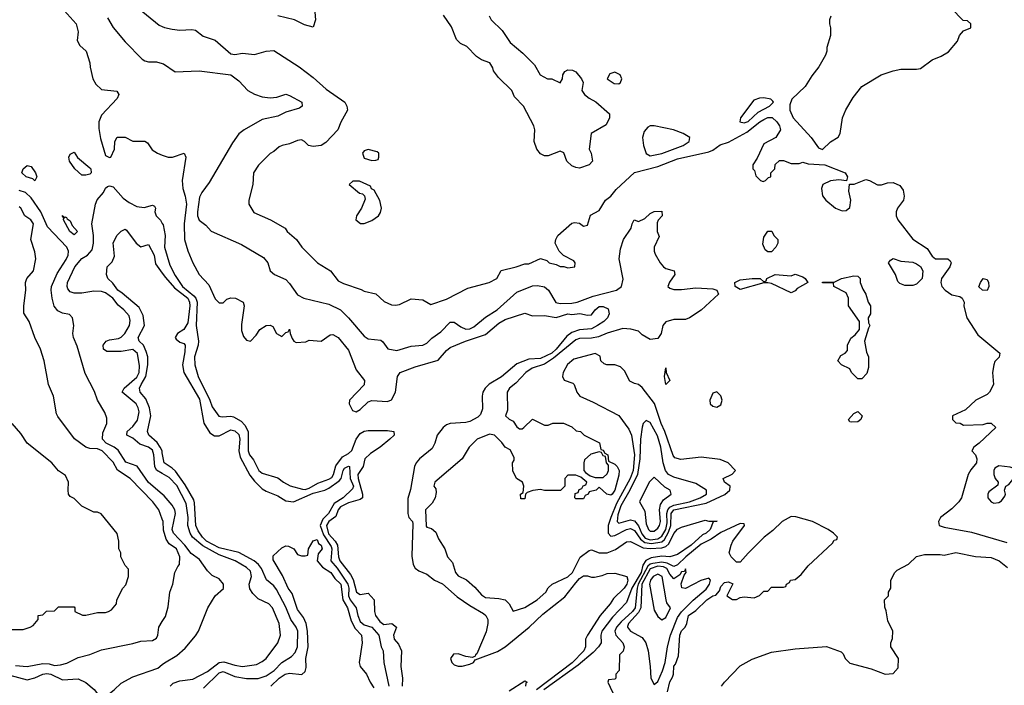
# Model space of a CAD drawing. Header units: inches. Extents: x 1793402 to 1900366, y 320852 to 470679.
# Tile 201 of 256: x 1859272 to 1864298, y 380634 to 384031. Entities that reach past the tile are written whole.
import ezdxf

# ---------------------------------------------------------------- set-up
doc = ezdxf.new("R2010")
doc.units = ezdxf.units.IN
doc.header["$MEASUREMENT"] = 0
doc.layers.add('B8358', color=7, linetype='Continuous')
doc.layers.add('B8368', color=7, linetype='Continuous')

msp = doc.modelspace()

# ---------------------------------------------------------------- linework, layer by layer
at = {"layer": 'B8358', "color": 4}
for points, elevation in [([(1859498.3, 384078.3), (1859560.5, 384010), (1859570.8, 383969.2), (1859564.7, 383924.7), (1859579.6, 383899.6), (1859611.3, 383870), (1859630.9, 383810.9), (1859631.6, 383788.4), (1859646, 383730), (1859661.4, 383701.4), (1859690, 383674.8), (1859767.1, 383667.1), (1859778.8, 383650), (1859770.3, 383629.7), (1859690, 383543.7), (1859675.3, 383510), (1859675.6, 383475.6), (1859684.7, 383424.7), (1859710, 383338), (1859730, 383327.3), (1859738, 383330), (1859755.3, 383370), (1859758, 383410), (1859770, 383432), (1859810, 383432), (1859850, 383412), (1859911.6, 383411.6), (1859923.6, 383403.6), (1859947.7, 383367.7), (1859976, 383350), (1860000, 383340.6)], 224), ([(1859873.7, 384093.7), (1859984, 384004), (1860000, 383996.1)], 232), ([(1859721.1, 384041.1), (1859750, 383991.3), (1859810, 383918), (1859898, 383830), (1859910, 383821), (1859930, 383816), (1859970, 383816), (1860000, 383808.1)], 228), ([(1860000, 381609.9), (1859929, 381669), (1859872.4, 381752.4), (1859813.7, 381773.7), (1859774.2, 381834.2), (1859754, 381850), (1859713, 381870), (1859695.3, 381890), (1859696.8, 381923.2), (1859717, 381970), (1859717, 381997), (1859706.3, 382026.3), (1859669.3, 382090), (1859654.2, 382134.2), (1859606, 382226), (1859565.4, 382365.4), (1859546.6, 382410), (1859543.7, 382430), (1859549.2, 382470), (1859541.2, 382510), (1859526.3, 382526.3), (1859490, 382534), (1859466, 382546), (1859448.5, 382568.5), (1859437.8, 382610), (1859432.5, 382650), (1859434.6, 382670), (1859463.5, 382736.5), (1859510, 382807.2), (1859519.8, 382830), (1859520.9, 382850), (1859512.9, 382870), (1859414.6, 382974.6), (1859379.8, 383050), (1859330, 383121.7), (1859302.4, 383150), (1859270, 383158.9)], 224), ([(1860000, 381714.7), (1859970, 381731.8), (1859962.5, 381750), (1859957.2, 381810), (1859950, 381833.3), (1859930, 381849.7), (1859885.3, 381865.3), (1859850, 381896.2), (1859819, 381910), (1859821.2, 381930), (1859850, 381954.9), (1859873.1, 381986.9), (1859881.3, 382030), (1859877.4, 382050), (1859866, 382070), (1859795.1, 382130), (1859804.5, 382150), (1859870, 382206.3), (1859881.5, 382230), (1859884.2, 382264.2), (1859872.9, 382327.1), (1859850, 382347.8), (1859790, 382338.4), (1859717.5, 382337.5), (1859699.3, 382350), (1859698, 382370), (1859714, 382390), (1859730, 382398), (1859775.6, 382404.4), (1859790, 382410.6), (1859809.4, 382430), (1859833.3, 382470), (1859835.3, 382495.3), (1859830, 382519), (1859804, 382550), (1859774.2, 382574.2), (1859747.8, 382610), (1859710, 382637.2), (1859690, 382643.9), (1859650, 382646.2), (1859590, 382636.3), (1859550, 382635.6), (1859530, 382642.9), (1859517.2, 382657.2), (1859513.6, 382670), (1859516.3, 382690), (1859553.3, 382770), (1859590, 382813.1), (1859618, 382830), (1859642.7, 382857.3), (1859649.6, 382890), (1859649.6, 382930), (1859640.5, 382990), (1859658.2, 383090), (1859667.3, 383112.7), (1859699.7, 383150), (1859710, 383170.7), (1859720.8, 383179.2), (1859730, 383183.8), (1859750, 383178.4), (1859800, 383120), (1859830, 383098), (1859870, 383078.4), (1859907.2, 383072.8), (1859950, 383084.7), (1859959.8, 383079.8), (1859964.7, 383070), (1859962, 383050), (1859968, 383030), (1859990, 383008), (1860000, 382990.5)], 216), ([(1860000, 381482), (1859982, 381530), (1859952, 381570), (1859835.1, 381690), (1859772.1, 381732.1), (1859750, 381773.2), (1859692.3, 381830), (1859670, 381840.9), (1859630, 381842.7), (1859610, 381849.2), (1859552.5, 381892.5), (1859466.3, 382006.3), (1859460.2, 382020.2), (1859445.2, 382110), (1859419, 382170), (1859397.2, 382290), (1859379, 382350), (1859349.2, 382410), (1859321.2, 382490), (1859294, 382534), (1859293.2, 382570), (1859304, 382650), (1859302, 382690), (1859309.1, 382710.9), (1859342, 382750), (1859354, 382810), (1859350, 382846), (1859328.7, 382910), (1859342, 382990), (1859329.1, 383009.1), (1859298, 383030), (1859278, 383070), (1859270, 383075.3)], 228), ([(1860000, 381821.1), (1859998.5, 381830), (1859989.8, 381850), (1859973.5, 381873.5), (1859932, 381910), (1859925.1, 381930), (1859941, 382010), (1859934.8, 382050), (1859916.3, 382096.3), (1859887.3, 382130), (1859884.2, 382150), (1859891.5, 382170), (1859916.4, 382210), (1859925.6, 382270), (1859925.7, 382310), (1859917.5, 382337.5), (1859903.6, 382370), (1859882, 382390), (1859877, 382410), (1859909.4, 382470), (1859902, 382522), (1859882, 382562), (1859795.8, 382635.8), (1859773.2, 382650), (1859746.8, 382686.8), (1859722, 382710), (1859715.3, 382730), (1859718, 382770), (1859744.1, 382795.9), (1859755.9, 382824.1), (1859750, 382892), (1859770, 382932), (1859790, 382952), (1859810, 382962), (1859816.9, 382956.9), (1859866, 382890), (1859890, 382871.3), (1859930, 382884.7), (1859958.4, 382830), (1859965.3, 382785.3), (1860000, 382737.2)], 212), ([(1859230, 380918), (1859290, 380918), (1859326, 380930), (1859340.4, 380939.6), (1859366, 380970), (1859366, 380990), (1859390, 380994), (1859408.4, 381011.6), (1859450, 381014), (1859470, 381034), (1859550, 381034), (1859554, 381030), (1859554, 381010), (1859592.7, 380992.7), (1859610, 380992), (1859670, 381004.7), (1859710, 381004.7), (1859726, 381010), (1859740.4, 381019.6), (1859766, 381050), (1859768, 381070), (1859798, 381130), (1859813.6, 381146.4), (1859828, 381190), (1859827.3, 381227.3), (1859810, 381246), (1859788.7, 381290), (1859788, 381310), (1859778, 381330), (1859778, 381370), (1859768.9, 381408.9), (1859688.4, 381508.4), (1859670, 381518), (1859650, 381518), (1859590, 381548), (1859550, 381588), (1859530, 381598), (1859522, 381610), (1859519, 381630), (1859521.2, 381670), (1859505.6, 381705.6), (1859469.4, 381729.4), (1859435.3, 381770), (1859309.4, 381869.4), (1859278.6, 381918.6), (1859234, 381970)], 232), ([(1859250, 380734.9), (1859310, 380730.4), (1859390, 380744.9), (1859423.1, 380743.1), (1859450, 380735.5), (1859480.9, 380739.1), (1859512.5, 380747.5), (1859570, 380776), (1859630, 380790.8), (1859690, 380814.8), (1859850, 380846.8), (1859890, 380858.8), (1859950, 380862), (1859970, 380874), (1859978, 380890), (1859982, 380930), (1860000, 380959.2)], 228), ([(1859150, 380704.9), (1859310, 380662), (1859350, 380671.8), (1859390, 380691.4), (1859410, 380693.4), (1859430.6, 380690), (1859490, 380661.3), (1859570, 380666.3), (1859610, 380647.4), (1859652, 380612), (1859670, 380590.4), (1859690, 380580.3), (1859730, 380592.6), (1859755.1, 380610), (1859790, 380644.9), (1859850, 380678), (1859978, 380722), (1860000, 380739.7)], 224)]:
    msp.add_lwpolyline(points, dxfattribs=dict(at, elevation=elevation))
at = {"layer": 'B8358', "color": 4, "elevation": 216}
for points in [[(1859610, 383237.6), (1859590, 383238.4), (1859553.2, 383270), (1859527, 383310), (1859523.7, 383330), (1859530, 383344.7), (1859550, 383354.8), (1859567.7, 383327.7), (1859630, 383274.9), (1859634.4, 383270), (1859636.3, 383250), (1859630, 383243.7)], [(1859350, 383209.5), (1859338.9, 383218.9), (1859305.2, 383230), (1859283.7, 383250), (1859289.6, 383270), (1859310, 383287.3), (1859330, 383282.8), (1859353.4, 383250), (1859358.8, 383230)], [(1859502, 383022), (1859510, 383024.7), (1859515.2, 383015.2), (1859530, 383004.7), (1859540.3, 382980.3), (1859567.3, 382950), (1859550, 382932.7), (1859528, 382950), (1859495.3, 383010), (1859498, 383018), (1859488.9, 383031.1)]]:
    msp.add_lwpolyline(points, close=True, dxfattribs=at)
at = {"layer": 'B8368', "color": 4}
for points, elevation in [([(1860779, 384070), (1860781.2, 384030), (1860770, 383994), (1860725.4, 384005.4), (1860674, 384030), (1860590, 384051.3)], 236), ([(1861668.7, 384051.3), (1861678, 384030), (1861735.5, 383975.5), (1861775.5, 383915.5), (1861840.2, 383860.2), (1861900.4, 383800.4), (1861929, 383750), (1861966, 383730), (1861988.7, 383728.7), (1862030, 383709), (1862042, 383730), (1862044.7, 383750), (1862053.7, 383766.3), (1862070, 383776), (1862094.3, 383774.3), (1862110, 383764.5), (1862139, 383730), (1862148, 383710), (1862142, 383670), (1862155.3, 383650), (1862178, 383630), (1862212.5, 383612.5), (1862282, 383550), (1862282, 383530), (1862264.7, 383495.3), (1862189, 383450), (1862179, 383370), (1862189.4, 383349.4), (1862195.3, 383310), (1862178, 383290), (1862130, 383274), (1862110, 383276.3), (1862090, 383285.5), (1862064.4, 383310), (1862050, 383352), (1862030, 383361), (1861970, 383336), (1861950, 383336), (1861930, 383346), (1861911.3, 383370), (1861898, 383410), (1861901, 383470), (1861896, 383490), (1861842.8, 383590), (1861798, 383638), (1861784.7, 383670), (1861715.9, 383735.9), (1861691, 383770), (1861686.4, 383786.4), (1861671.1, 383811.1), (1861630, 383826), (1861604, 383844), (1861554, 383894), (1861522, 383910), (1861502, 383930), (1861475.3, 383995.3), (1861434.8, 384054.8)], 236), ([(1863412, 384050), (1863404.7, 384030), (1863404.7, 384010), (1863411.3, 383990), (1863411.3, 383950), (1863391.3, 383890), (1863391.3, 383870), (1863384.7, 383850), (1863351, 383790), (1863314.4, 383745.6), (1863281, 383690), (1863213.7, 383626.3), (1863203, 383597), (1863203.1, 383570), (1863219.6, 383530), (1863312.2, 383430), (1863350, 383377.3), (1863370, 383368.2), (1863410, 383407.7), (1863450, 383431.3), (1863459.3, 383450), (1863472, 383530), (1863488.3, 383571.7), (1863525.6, 383634.4), (1863570, 383690.5), (1863669.7, 383750.3), (1863730, 383770.5), (1863770, 383779.1), (1863850, 383778.8), (1863870, 383782.8), (1863930, 383826), (1863975.1, 383844.9), (1864012.9, 383867.1), (1864058, 383922), (1864069, 383951), (1864090, 383974), (1864126, 383990), (1864126, 384010), (1864110, 384026), (1864087.3, 384027.3), (1864026, 384090)], 236), ([(1860000, 383996.1), (1860010.7, 383990.7), (1860050, 383982.8), (1860090, 383977.3), (1860150, 383981), (1860170, 383978), (1860207.7, 383947.7), (1860270, 383926.8), (1860350, 383857.3), (1860370, 383854), (1860410, 383860.7), (1860470, 383853), (1860530, 383870.8), (1860570, 383874), (1860698, 383790), (1860770, 383736), (1860835.9, 383675.9), (1860930.8, 383610), (1860941, 383590), (1860944.7, 383570), (1860910.9, 383509.1), (1860896, 383470), (1860835.2, 383404.8), (1860810, 383389.3), (1860770, 383384), (1860746, 383390), (1860726, 383410), (1860710, 383418), (1860690, 383415.3), (1860650, 383398), (1860611, 383389), (1860596.9, 383383.1), (1860570, 383358), (1860550, 383348), (1860490.9, 383289.1), (1860464.7, 383250), (1860462, 383190), (1860441, 383110), (1860441, 383090), (1860467.9, 383047.9), (1860552, 383010), (1860626.4, 382966.4), (1860638, 382950), (1860684.7, 382910), (1860711.3, 382870), (1860791.3, 382790), (1860858, 382750), (1860898, 382698), (1860924.1, 382684.1), (1861014.8, 382654.8), (1861030, 382646), (1861090, 382631.3), (1861133, 382593), (1861170, 382576.3), (1861190, 382573.4), (1861210, 382577.3), (1861270, 382606), (1861330, 382602), (1861370, 382578), (1861450, 382604), (1861559.3, 382660.7), (1861668, 382690), (1861708, 382710), (1861730, 382751.3), (1861806, 382770), (1861850, 382786), (1861870, 382784.7), (1861930, 382812), (1861962, 382802), (1861974, 382790), (1862010, 382782), (1862030, 382772), (1862050, 382772), (1862070, 382764.7), (1862106, 382770), (1862108, 382790), (1862100.4, 382800.4), (1862048.4, 382828.4), (1862026, 382850), (1862006, 382890), (1862008, 382910), (1862018, 382930), (1862090, 382992), (1862103.1, 382996.9), (1862130, 382992), (1862150, 382978), (1862170, 382982), (1862185.6, 383034.4), (1862230, 383058), (1862262, 383110), (1862288.7, 383130), (1862316, 383164), (1862410, 383251.3), (1862530, 383282.6), (1862630, 383320.3), (1862790, 383356.3), (1862810, 383364.9), (1862847.9, 383392.1), (1862890, 383406.7), (1862983.3, 383456.7), (1863049.6, 383510), (1863070, 383521.3), (1863090, 383531.8), (1863112, 383532), (1863137.3, 383510), (1863151, 383490), (1863156, 383470), (1863130.8, 383429.2), (1863070, 383398), (1863036, 383324), (1863014, 383290), (1863014, 383270), (1863022, 383262), (1863030, 383234), (1863054, 383210), (1863066, 383206), (1863078, 383210), (1863094, 383226), (1863106, 383230), (1863106, 383250), (1863126, 383270), (1863127.3, 383292.7), (1863150, 383312), (1863170, 383312), (1863210, 383298), (1863250, 383298), (1863270, 383304.7), (1863296, 383296), (1863382, 383290), (1863484.7, 383250), (1863498, 383230), (1863492, 383208), (1863453.2, 383213.2), (1863410, 383209.3), (1863371, 383190), (1863364.9, 383170), (1863370, 383132), (1863386.8, 383110), (1863436, 383070), (1863470, 383056.3), (1863490, 383057.3), (1863510, 383072), (1863515.1, 383110), (1863504.7, 383155.3), (1863508, 383192), (1863531.6, 383191.6), (1863590, 383214.8), (1863610, 383211), (1863650, 383188.4), (1863670, 383188.5), (1863700.7, 383199.3), (1863730, 383200.5), (1863764.9, 383184.9), (1863781.3, 383161.3), (1863786.7, 383130), (1863782.4, 383110), (1863753, 383070), (1863744.9, 383050), (1863744.9, 383030), (1863754, 383010), (1863830, 382911), (1863903.4, 382863.4), (1863930, 382824), (1863946.8, 382810), (1864010, 382810.8), (1864021, 382801), (1864026, 382790), (1864018.8, 382770), (1863977.3, 382710), (1863974, 382690), (1863978.8, 382670), (1863996, 382650), (1864030, 382626.8), (1864070, 382618), (1864082, 382610), (1864092, 382590), (1864091.6, 382568.4), (1864106.8, 382510), (1864163, 382423), (1864274, 382330), (1864271.6, 382308.4), (1864250, 382286), (1864244.7, 382270), (1864238, 382230), (1864242, 382170), (1864222, 382130), (1864210, 382118), (1864152, 382090), (1864099.8, 382040.2), (1864034, 382010), (1864034, 381990), (1864050, 381974), (1864071.6, 381971.6), (1864090, 381962), (1864190, 381964.7), (1864210, 381972), (1864230, 381972), (1864254, 381950), (1864170, 381869), (1864142, 381850), (1864132, 381830), (1864150.7, 381810.7), (1864157.3, 381790), (1864155.5, 381770), (1864126, 381734), (1864112.7, 381710), (1864078.8, 381590), (1864066, 381570), (1864030, 381534), (1863971.3, 381490), (1863962, 381470), (1863964.7, 381450), (1863990, 381440.7), (1864130, 381415.5), (1864310, 381363)], 232), ([(1860000, 383808.1), (1860006.4, 383806.4), (1860065.4, 383765.4), (1860188.9, 383771.1), (1860350, 383750.6), (1860390, 383718.8), (1860436.3, 383670), (1860470, 383650.4), (1860510, 383637.6), (1860550, 383632.2), (1860584.1, 383635.9), (1860630, 383651.3), (1860650, 383644.7), (1860712, 383610), (1860714, 383590), (1860699.8, 383580.2), (1860630, 383559), (1860590, 383539.3), (1860510, 383521.2), (1860418, 383470), (1860390, 383448.7), (1860358, 383402), (1860239.8, 383200.2), (1860201, 383150), (1860190, 383126), (1860179.1, 383050), (1860179.1, 383030), (1860188.2, 383008.2), (1860222, 382982), (1860250, 382951.3), (1860404.5, 382884.5), (1860516.8, 382816.8), (1860538, 382790), (1860551.3, 382750), (1860572, 382730), (1860630, 382704.7), (1860650, 382684.7), (1860690, 382627.3), (1860722, 382610), (1860850, 382578.8), (1860910, 382550.7), (1860950.8, 382510), (1861030, 382415.5), (1861050, 382403), (1861115.3, 382395.3), (1861126.4, 382386.4), (1861151, 382351), (1861196.5, 382343.5), (1861270, 382364.7), (1861330, 382370.8), (1861350, 382380.7), (1861374.9, 382405.1), (1861421.6, 382438.4), (1861470, 382487.3), (1861490, 382487.7), (1861523.1, 382463.1), (1861550, 382452.4), (1861570, 382453.6), (1861590, 382463.2), (1861650, 382513.1), (1861709.5, 382550), (1861810, 382640.5), (1861890, 382672.7), (1861914.6, 382674.6), (1861950, 382667.3), (1861970.7, 382650), (1862008.2, 382588.2), (1862030, 382583), (1862090, 382583.8), (1862118, 382590), (1862199.5, 382620.5), (1862319, 382650), (1862344, 382670), (1862352.5, 382707.5), (1862332.3, 382810), (1862338.6, 382861.4), (1862354, 382910), (1862393.6, 382966.4), (1862398, 382990), (1862408, 383010), (1862430, 383002), (1862463.1, 383016.9), (1862490, 383042), (1862510, 383052), (1862550, 383054), (1862552, 383030), (1862531.6, 383008.4), (1862525.4, 382994.6), (1862526, 382950), (1862536, 382924), (1862511, 382870), (1862510.8, 382850), (1862514.8, 382834.8), (1862541, 382790), (1862558, 382770), (1862570, 382761), (1862612, 382750), (1862616, 382730), (1862587.9, 382692.1), (1862581, 382670), (1862590, 382661), (1862610, 382654), (1862650, 382654), (1862722.8, 382662.8), (1862810, 382658), (1862830.8, 382650.8), (1862838, 382630), (1862750, 382549.3), (1862690, 382509), (1862670, 382501.2), (1862610, 382501.2), (1862570, 382489), (1862554.8, 382470), (1862546.8, 382430), (1862530, 382404), (1862490, 382399), (1862450, 382422), (1862430, 382442), (1862392, 382452), (1862350, 382454.5), (1862270, 382431.5), (1862226.8, 382413.2), (1862190, 382406.6), (1862130, 382404.7), (1862110, 382398), (1861996.9, 382303.1), (1861950, 382272.8), (1861887.7, 382252.2), (1861854.8, 382230), (1861804.5, 382175.5), (1861771.3, 382150), (1861761, 382130), (1861762, 382038), (1861752, 382010), (1861770, 381992), (1861790, 381982), (1861810, 381954), (1861823.6, 381943.6), (1861836.4, 381943.6), (1861846, 381950), (1861890, 381992), (1861950, 381962), (1861970, 381962), (1861992.7, 381972.7), (1862047.3, 381972.7), (1862090, 381954), (1862112.7, 381932.7), (1862134, 381930), (1862154, 381910), (1862231.1, 381871.1), (1862238, 381838), (1862250, 381834), (1862258, 381818), (1862274, 381810), (1862278, 381778), (1862310, 381762), (1862322, 381750), (1862331, 381730), (1862330, 381706), (1862310.4, 381630), (1862296, 381610), (1862290, 381604), (1862269.3, 381609.3), (1862230, 381646), (1862214, 381630), (1862178, 381622), (1862174, 381610), (1862158, 381602), (1862150, 381586), (1862110, 381586), (1862106, 381590), (1862107.3, 381612.7), (1862122, 381618), (1862127.3, 381632.7), (1862142, 381638), (1862147.3, 381652.7), (1862162, 381658), (1862166, 381670), (1862136.4, 381696.4), (1862110, 381706), (1862070, 381706), (1862054, 381690), (1862054, 381650), (1862032, 381628), (1861950, 381628), (1861930, 381634), (1861891.6, 381628.4), (1861862, 381618), (1861854, 381610), (1861850, 381586), (1861830, 381586), (1861828, 381610), (1861842, 381618), (1861846, 381650), (1861838, 381670), (1861808, 381690), (1861788.4, 381728.4), (1861788, 381770), (1861796.4, 381783.6), (1861796.4, 381796.4), (1861775.3, 381835.3), (1861749.3, 381849.3), (1861732.9, 381872.9), (1861695.3, 381910), (1861670, 381916), (1861606.8, 381890), (1861566.8, 381850), (1861530.4, 381789.6), (1861391.3, 381670), (1861386, 381650), (1861395.9, 381635.9), (1861398.4, 381618.4), (1861392.4, 381590), (1861376.9, 381563.1), (1861342.8, 381530), (1861346.4, 381446.4), (1861350, 381441), (1861374.8, 381434.8), (1861395.3, 381415.3), (1861410, 381382), (1861442.8, 381330), (1861456, 381290), (1861480.5, 381260.5), (1861497.1, 381210), (1861510, 381193.4), (1861552.4, 381172.4), (1861595.6, 381135.6), (1861630, 381095.5), (1861650, 381082), (1861717.6, 381077.6), (1861750.4, 381070.4), (1861770.5, 381050.5), (1861790, 381012), (1861850, 381030.8), (1861914, 381070), (1861957.2, 381110), (1861970, 381131.3), (1861989.3, 381150.7), (1862070, 381188), (1862094, 381210), (1862132.7, 381287.3), (1862178, 381322), (1862190, 381326), (1862230.5, 381310.5), (1862270, 381310.4), (1862312.4, 381327.6), (1862370, 381365.5), (1862390, 381368.2), (1862455, 381335), (1862490, 381331.6), (1862550, 381335), (1862570, 381343.1), (1862584.5, 381355.5), (1862610, 381408), (1862630, 381430.5), (1862650, 381440.5), (1862770, 381476), (1862790, 381471.3), (1862831.6, 381471.6), (1862811.3, 381468.7), (1862796.4, 381430), (1862775.5, 381410), (1862758, 381402), (1862698.7, 381350), (1862630, 381301.7), (1862591.1, 381288.9), (1862550, 381293.3), (1862495.9, 381284.1), (1862468.5, 381271.5), (1862452.7, 381247.3), (1862444.8, 381210), (1862396.1, 381130), (1862370, 381057.2), (1862298.5, 380981.4), (1862244.2, 380910), (1862238.7, 380890), (1862239.5, 380850), (1862226.3, 380830), (1862199, 380801), (1862122.5, 380737.5), (1861946.7, 380610)], 228), ([(1860000, 383340.6), (1860030, 383328.9), (1860051.2, 383328.8), (1860112, 383350), (1860120.7, 383330), (1860101.3, 383210), (1860104.6, 383170), (1860117.3, 383130), (1860123.6, 383090), (1860111.8, 382990), (1860113.7, 382910), (1860130, 382851), (1860155.5, 382790), (1860188.2, 382730), (1860237.3, 382677.3), (1860270, 382606), (1860290, 382586), (1860310, 382586), (1860330, 382604.7), (1860350, 382612), (1860374, 382610), (1860412, 382590), (1860418, 382570), (1860404.5, 382475.5), (1860404.5, 382444.5), (1860413.7, 382413.7), (1860430, 382396), (1860450, 382391), (1860478.7, 382421.3), (1860498, 382450), (1860530.9, 382470.9), (1860551.3, 382471.3), (1860564.7, 382464.7), (1860582, 382430), (1860610, 382414), (1860630, 382434), (1860642, 382438), (1860650, 382452), (1860652, 382430), (1860663.6, 382403.6), (1860671, 382391), (1860683.5, 382383.5), (1860732.3, 382387.7), (1860750, 382394.8), (1860810, 382391.3), (1860856.4, 382423.6), (1860870, 382424.7), (1860898, 382410), (1860950, 382344.7), (1860990, 382244.7), (1861031.3, 382190), (1861030, 382168), (1860956, 382090), (1860953.4, 382070), (1860970, 382037.3), (1860990, 382030.5), (1861010, 382042.4), (1861050, 382080.7), (1861070, 382088), (1861150, 382082.4), (1861169.7, 382090.4), (1861189.6, 382130), (1861200.9, 382210), (1861213.2, 382230), (1861290, 382259.3), (1861407.3, 382292.7), (1861450, 382342.8), (1861470, 382357.3), (1861548, 382390), (1861650, 382424.4), (1861717.8, 382482.2), (1861750, 382500.3), (1861850, 382532.7), (1861890, 382520.4), (1861950, 382522.3), (1862010, 382511.6), (1862070, 382530.3), (1862090, 382526.4), (1862131.9, 382531.9), (1862170, 382523), (1862190, 382524.9), (1862210, 382550.8), (1862230, 382567.7), (1862250, 382567.3), (1862275.2, 382555.2), (1862280.7, 382530), (1862273, 382510), (1862253.4, 382490), (1862222, 382470), (1862190, 382453.6), (1862130, 382448.5), (1862090, 382434.7), (1862064.2, 382415.8), (1862010.2, 382350), (1861987.6, 382330), (1861930, 382302.5), (1861870, 382297.8), (1861810, 382274.7), (1861731.6, 382208.4), (1861668.7, 382171.3), (1861647.2, 382150), (1861635.8, 382130), (1861632.2, 382110), (1861634.6, 382045.4), (1861623.8, 382016.2), (1861610, 382002.7), (1861570, 381980.9), (1861550, 381975.1), (1861470, 381969.4), (1861450, 381963.7), (1861434, 381950), (1861402.8, 381910), (1861390.8, 381870), (1861377, 381843), (1861313.4, 381790), (1861296.3, 381770), (1861287.7, 381750), (1861267.5, 381632.5), (1861253, 381587), (1861252.4, 381510), (1861259.1, 381490), (1861277.3, 381470), (1861278.8, 381458.8), (1861273.2, 381293.2), (1861281, 381250), (1861290, 381232), (1861310, 381218), (1861350, 381201), (1861390, 381171.3), (1861430, 381151.3), (1861505.8, 381085.8), (1861570, 381041), (1861639.8, 380999.8), (1861650.6, 380990.6), (1861660.7, 380970), (1861662, 380950), (1861652.8, 380907.2), (1861605.5, 380794.5), (1861598, 380790), (1861596.9, 380783.1), (1861583.6, 380776.4), (1861550, 380781.2), (1861510, 380795.1), (1861487.1, 380792.9), (1861471.3, 380770), (1861478, 380750), (1861490, 380738), (1861510, 380731.3), (1861530, 380731), (1861570, 380741), (1861588, 380750), (1861596.4, 380763.6), (1861710, 380807.3), (1861750, 380830.6), (1861873, 380930), (1861942.4, 380997.6), (1862054.4, 381085.6), (1862110, 381156.4), (1862130, 381178.4), (1862150, 381192.2), (1862170, 381193.4), (1862190, 381186), (1862206.4, 381186.4), (1862245.6, 381194.4), (1862270, 381204.7), (1862310, 381206.8), (1862371.3, 381190), (1862375.8, 381170), (1862370.2, 381150), (1862356.9, 381130), (1862302.6, 381077.4), (1862286, 381050), (1862235.2, 380990), (1862170.3, 380890), (1862159.5, 380870), (1862160.5, 380830), (1862152, 380810), (1862091.4, 380748.6), (1861909.7, 380610.3)], 224), ([(1860000, 382990.5), (1860003.8, 382983.8), (1860014.2, 382930), (1860011.6, 382870), (1860037.6, 382777.6), (1860064.9, 382724.9), (1860103.9, 382670), (1860161.4, 382621.4), (1860171.1, 382610), (1860178.2, 382590), (1860172.6, 382470), (1860184.7, 382390), (1860183.2, 382370), (1860163.7, 382310), (1860165.5, 382270), (1860183.7, 382210), (1860242.6, 382090), (1860255.1, 382055.1), (1860288.2, 382008.2), (1860304.9, 382004.9), (1860350, 382008), (1860364.1, 382004.1), (1860402.3, 381982.3), (1860421.4, 381961.4), (1860437.6, 381930), (1860438.7, 381830), (1860445.7, 381810), (1860465.1, 381785.1), (1860492.4, 381730), (1860510, 381716.5), (1860590, 381692.7), (1860618.8, 381670), (1860651.8, 381651.8), (1860715.4, 381635.4), (1860730, 381634), (1860750, 381639.7), (1860793.6, 381666.4), (1860850, 381685.4), (1860864.6, 381695.4), (1860874, 381710), (1860885.6, 381754.4), (1860920.3, 381799.7), (1860950, 381816.4), (1860967.3, 381832.8), (1860989.8, 381890), (1861010, 381918.7), (1861030, 381930.4), (1861050, 381934), (1861150, 381934.9), (1861182, 381930), (1861182.8, 381910), (1861162, 381890), (1861111.2, 381848.8), (1861062.2, 381817.8), (1861034.3, 381790), (1861024.6, 381750), (1860998.2, 381710), (1860999.7, 381690), (1861022, 381610), (1861022, 381590), (1861010, 381581.6), (1860950, 381565), (1860910, 381544.7), (1860897.6, 381530), (1860885, 381495), (1860850, 381469.7), (1860837.5, 381450), (1860847.9, 381407.9), (1860882.6, 381370), (1860894.5, 381350), (1860899, 381290), (1860906, 381270), (1860960.2, 381200.2), (1860974.7, 381174.7), (1860991, 381110), (1861010, 381097.3), (1861050, 381104.7), (1861081, 381070), (1861082.4, 381010), (1861088.4, 380990), (1861110, 380960.4), (1861130, 380944.9), (1861172, 380950), (1861196, 380930), (1861180.7, 380890), (1861181.4, 380881.4), (1861182.8, 380870), (1861204.7, 380844.7), (1861221.6, 380810), (1861217, 380730), (1861225.7, 380670), (1861223.7, 380630)], 216), ([(1860000, 382737.2), (1860015.6, 382715.6), (1860062.2, 382662.2), (1860130.2, 382610), (1860139.6, 382590), (1860140.2, 382570), (1860130, 382484), (1860110, 382449.2), (1860078, 382430), (1860064.9, 382410), (1860070, 382401), (1860090, 382386), (1860110, 382378), (1860116, 382370), (1860115.8, 382335.8), (1860103.6, 382270), (1860110.3, 382230), (1860190, 382094), (1860212.5, 381972.5), (1860242.4, 381922.4), (1860266.9, 381906.9), (1860290, 381907.4), (1860350, 381937.4), (1860370, 381933.1), (1860390, 381914.4), (1860396.2, 381890), (1860390.2, 381830), (1860397.6, 381797.6), (1860446.9, 381706.9), (1860470, 381675.5), (1860510, 381636.3), (1860530, 381624.9), (1860590, 381600.5), (1860630, 381575.5), (1860670, 381570.4), (1860770, 381614.7), (1860830, 381630.3), (1860850, 381640.4), (1860903, 381677), (1860913, 381690), (1860922.4, 381730), (1860930, 381742), (1860950, 381752.4), (1860954.8, 381750), (1860959.6, 381690), (1860975.6, 381650), (1860970, 381636), (1860923.7, 381590), (1860877.8, 381562.2), (1860847.4, 381510), (1860818.5, 381481.5), (1860806.5, 381450), (1860822.7, 381402.7), (1860862.1, 381342.1), (1860865.2, 381330), (1860859.7, 381270), (1860892.2, 381232.2), (1860947.1, 381150), (1860952.2, 381130), (1860951, 381090), (1860959.3, 381070), (1860990.3, 381030), (1860998.3, 380990), (1861010, 380959.3), (1861030, 380943.2), (1861070, 380930.3), (1861106, 380890), (1861116.4, 380830), (1861128, 380810), (1861130.8, 380750), (1861155.5, 380630)], 212), ([(1860210, 380619.3), (1860290, 380697.4), (1860310, 380704.6), (1860370, 380679.6), (1860430, 380668), (1860490, 380669.1), (1860530, 380681.7), (1860571.5, 380710), (1860610, 380750.4), (1860658.6, 380781.4), (1860678.9, 380801.1), (1860689.6, 380830), (1860690.9, 380910), (1860684, 380930), (1860655.8, 380970), (1860630, 381032.3), (1860582.9, 381122.9), (1860570, 381142), (1860531.6, 381171.6), (1860506.3, 381230), (1860490.8, 381250.8), (1860468.9, 381268.9), (1860390, 381311.1), (1860290, 381335.8), (1860225.1, 381370), (1860204.4, 381390), (1860182.3, 381422.3), (1860170.9, 381450), (1860165.1, 381565.1), (1860160.1, 381580.1), (1860117.3, 381657.3), (1860067, 381727), (1860050, 381743), (1860008.8, 381768.8), (1860000, 381821.1)], 212), ([(1860039.7, 380630), (1860055.4, 380644.6), (1860090, 380656.1), (1860155.2, 380664.8), (1860230, 380703.6), (1860290, 380750.2), (1860314.1, 380754.1), (1860370, 380737), (1860409.6, 380730.4), (1860480.1, 380739.9), (1860510, 380754.8), (1860530, 380771), (1860589.3, 380850), (1860603.7, 380890), (1860595.6, 380950), (1860562, 381030), (1860544, 381050), (1860490, 381075.6), (1860462, 381102), (1860446.2, 381126.2), (1860443, 381150), (1860455.8, 381190), (1860450, 381217), (1860430, 381235.8), (1860372, 381270), (1860290, 381300.3), (1860206.2, 381346.2), (1860154.2, 381390), (1860142, 381410), (1860131, 381449), (1860131.6, 381490), (1860122.3, 381562.3), (1860073.5, 381653.5), (1860034.9, 381694.9), (1860000, 381714.7)], 216), ([(1860000, 380739.7), (1860011.3, 380748.7), (1860073.4, 380786.6), (1860115.9, 380824.1), (1860170, 380886), (1860185.2, 380910), (1860232.7, 381030), (1860269.6, 381090.4), (1860312.5, 381127.5), (1860313, 381150), (1860290, 381177.6), (1860254.8, 381194.8), (1860230, 381219), (1860190, 381276.2), (1860146.7, 381306.7), (1860114.5, 381350), (1860056.8, 381410), (1860049.8, 381430), (1860066.9, 381510), (1860063.5, 381530), (1860050, 381553.3), (1860010, 381601.6), (1860000, 381609.9)], 224), ([(1862578.6, 380601.4), (1862590, 380652), (1862604.7, 380675.3), (1862609.3, 380690.7), (1862610, 380732), (1862619, 380741), (1862635.3, 380784.7), (1862642, 380890), (1862650, 380912), (1862669.1, 380930.9), (1862678, 380950), (1862686, 380990), (1862723.6, 381016.4), (1862779, 381070), (1862810, 381090.7), (1862825.2, 381094.8), (1862843.1, 381116.9), (1862850, 381138), (1862870, 381158.8), (1862890, 381162), (1862911.6, 381151.6), (1862882, 381090), (1862910, 381072), (1862930, 381072), (1862950, 381082), (1862970, 381084.7), (1863020.4, 381079.6), (1863048.4, 381091.6), (1863070, 381114), (1863090, 381114), (1863110, 381134), (1863170, 381134), (1863182, 381138), (1863186, 381150), (1863202, 381158), (1863206, 381170), (1863230, 381174), (1863260.4, 381199.6), (1863296.4, 381243.6), (1863420.4, 381359.6), (1863430, 381374), (1863442, 381378), (1863446, 381390), (1863426, 381410), (1863398, 381430), (1863318, 381470), (1863234.2, 381494.2), (1863210, 381495.1), (1863163.8, 381470), (1863116.4, 381423.6), (1863072.7, 381390), (1862990, 381309.2), (1862950, 381262), (1862930, 381262), (1862904, 381290), (1862894, 381310), (1862902.7, 381350), (1862912.3, 381370), (1862972, 381450), (1862970, 381458), (1862950, 381459.5), (1862850, 381414.7), (1862800.9, 381379.1), (1862750, 381354.4), (1862671.4, 381290), (1862630, 381248.4), (1862610, 381240.5), (1862577.3, 381257.3), (1862550, 381261.9), (1862503.6, 381256.4), (1862490, 381252.5), (1862477.7, 381242.3), (1862429.5, 381150), (1862423.3, 381130), (1862414.2, 381030), (1862399.2, 381010), (1862341.6, 380958.4), (1862318.9, 380930), (1862310.4, 380910), (1862315.5, 380890), (1862350.8, 380850), (1862358, 380830), (1862351.6, 380808.4), (1862334, 380790), (1862332, 380710), (1862314, 380690), (1862314, 380670), (1862310, 380666), (1862278, 380662), (1862274, 380650), (1862310.8, 380570.8)], 232), ([(1860000, 380959.2), (1860015.5, 380984.5), (1860030, 381034), (1860039, 381110), (1860053.2, 381150), (1860064, 381210), (1860079, 381241), (1860088, 381250), (1860089, 381290), (1860071.8, 381330), (1860035.8, 381355.8), (1860019.1, 381379.1), (1860006, 381426), (1860004.5, 381470), (1860000, 381482)], 228), ([(1860553.2, 380630), (1860597, 380670), (1860626.6, 380690), (1860650, 380696.4), (1860711.5, 380688.5), (1860730, 380704.7), (1860735.1, 380724.9), (1860733.3, 380770), (1860744.4, 380830), (1860741.3, 380910), (1860734, 380950), (1860720.1, 380980.1), (1860690, 381021.2), (1860662.9, 381102.9), (1860642, 381130), (1860613.8, 381193.8), (1860566.3, 381273.7), (1860565.8, 381294.2), (1860610, 381336), (1860630, 381346), (1860644.7, 381344.7), (1860671, 381331), (1860690, 381302), (1860710, 381294), (1860730, 381294), (1860742, 381298), (1860746, 381330), (1860770, 381372), (1860790, 381378), (1860798, 381358), (1860810.4, 381350), (1860815.5, 381330), (1860794.8, 381305.2), (1860791, 381270), (1860817.1, 381237.1), (1860860.7, 381210), (1860879.9, 381179.9), (1860911.3, 381150), (1860921.5, 381070), (1860945.3, 381030), (1860963.2, 380963.2), (1860984.1, 380924.1), (1861017.3, 380890), (1861020.7, 380850), (1861005.5, 380750), (1861010.5, 380730.5), (1861042, 380690), (1861060.4, 380650), (1861080.2, 380620.2)], 208), ([(1862854.5, 380630), (1862869.7, 380650.3), (1862950, 380733.4), (1863010, 380767.7), (1863110, 380802.8), (1863230, 380820.7), (1863390, 380832), (1863465.4, 380805.4), (1863475.3, 380795.3), (1863484.7, 380770), (1863510, 380746.8), (1863618.8, 380718.8), (1863690, 380691.3), (1863730, 380694), (1863756.4, 380723.6), (1863758, 380770), (1863718, 380830), (1863718, 380850), (1863727.3, 380872.7), (1863728, 380910), (1863703.1, 380963.1), (1863694.6, 381014.6), (1863687.3, 381032.7), (1863686, 381070), (1863706, 381090), (1863706, 381110), (1863718, 381130), (1863718, 381170), (1863738, 381210), (1863750, 381222), (1863808.4, 381251.6), (1863850, 381292), (1863890, 381302), (1863970, 381302), (1863990, 381298), (1864050, 381311), (1864150, 381291), (1864230, 381286), (1864271.3, 381270), (1864314.4, 381234.4)], 228), ([(1861770, 380606), (1861850, 380656), (1861862, 380650), (1861854.8, 380645.2), (1861853, 380630)], 216)]:
    msp.add_lwpolyline(points, dxfattribs=dict(at, elevation=elevation))
for points, elevation in [([(1862310, 383763.7), (1862284.4, 383755.6), (1862271, 383730), (1862306.2, 383706.2), (1862330, 383704), (1862339, 383710), (1862346, 383730), (1862337.2, 383750)], 236), ([(1863070, 383631.8), (1863048.4, 383631.6), (1863019.9, 383620.1), (1862950.5, 383530), (1862947.3, 383510), (1862970, 383504.6), (1862990, 383512.2), (1863041, 383559), (1863099.3, 383590), (1863119, 383610), (1863116, 383616), (1863105.6, 383625.6)], 236), ([(1862510, 383489.3), (1862490, 383489.3), (1862477.5, 383482.5), (1862458.8, 383461.2), (1862450.4, 383430), (1862455.3, 383390), (1862469, 383349), (1862490, 383337.1), (1862550, 383348.8), (1862659, 383390), (1862688.7, 383410), (1862693.2, 383430), (1862658, 383450), (1862609.4, 383469.4)], 236), ([(1861050, 383368), (1861030, 383362), (1861021, 383350), (1861030, 383324.7), (1861070, 383312), (1861090, 383314), (1861102, 383318), (1861106, 383330), (1861106, 383350), (1861096.4, 383356.4)], 236), ([(1861007.3, 383207.3), (1860972.7, 383207.3), (1860954, 383190), (1861006, 383146), (1861022, 383142), (1861032, 383132), (1861036, 383116), (1861016, 383070), (1860991, 383030), (1860987.3, 383010), (1861010.9, 382990.9), (1861030, 382990.8), (1861070, 383006.8), (1861104, 383030), (1861113.4, 383046.6), (1861118.4, 383070), (1861110, 383108.7), (1861082, 383162), (1861067.3, 383167.3), (1861062, 383182)], 236), ([(1863090, 382846), (1863076.4, 382856.4), (1863065.6, 382885.6), (1863070, 382922), (1863090, 382952), (1863111.1, 382951.1), (1863122, 382930), (1863142, 382910), (1863142, 382890), (1863132, 382870), (1863110, 382846)], 228), ([(1863790, 382675.3), (1863764, 382684), (1863754.6, 382694.6), (1863742, 382730), (1863706, 382790), (1863716.4, 382803.6), (1863730, 382812), (1863770, 382798.8), (1863830, 382794), (1863850, 382786), (1863870, 382771), (1863881, 382750), (1863878, 382710), (1863850, 382682), (1863830, 382675.3)], 228), ([(1863210, 382638), (1863110, 382684), (1863090, 382689), (1863070, 382689), (1862950, 382654), (1862924, 382670), (1862922, 382690), (1862950, 382702.8), (1863010, 382710.8), (1863050.9, 382710.9), (1863070, 382694), (1863082, 382698), (1863086, 382710), (1863128.9, 382731.1), (1863210, 382724.7), (1863230, 382732), (1863270, 382718), (1863282, 382710), (1863294, 382690), (1863240.7, 382659.3), (1863230, 382648)], 228), ([(1863550, 382198), (1863518, 382230), (1863508.7, 382248.7), (1863466, 382270), (1863448, 382290), (1863463.1, 382316.9), (1863486, 382330), (1863496.4, 382343.6), (1863498, 382370), (1863514.6, 382405.4), (1863537.2, 382422.8), (1863558, 382450), (1863558, 382490), (1863502, 382570), (1863502, 382610), (1863490, 382638), (1863428, 382670), (1863426, 382686), (1863370, 382688.7), (1863370, 382692), (1863430, 382692), (1863466, 382710), (1863530, 382724.7), (1863550, 382722), (1863562, 382710), (1863562, 382690), (1863575.3, 382655.3), (1863591.3, 382630), (1863602, 382590), (1863614, 382570), (1863614, 382530), (1863602, 382510), (1863603.6, 382483.6), (1863612, 382470), (1863603.6, 382456.4), (1863584.7, 382390), (1863594.4, 382334.4), (1863604.7, 382310), (1863603.6, 382256.4), (1863595.3, 382224.7), (1863570, 382198)], 228), ([(1864210, 382648.7), (1864186, 382650), (1864168.4, 382668.4), (1864175.3, 382690), (1864190, 382711), (1864210, 382704.7), (1864216.3, 382690), (1864218.8, 382670)], 232), ([(1862210, 382328), (1862101.1, 382298.9), (1862068.1, 382271.9), (1862046, 382230), (1862042, 382210), (1862051.6, 382191.6), (1862096, 382176), (1862102, 382170), (1862116, 382130), (1862131.3, 382110), (1862199.9, 382079.9), (1862330, 382011), (1862380.9, 381940.9), (1862394.9, 381910), (1862410.1, 381810.1), (1862403.2, 381730), (1862388.3, 381690), (1862318.9, 381561.1), (1862288.8, 381491.2), (1862276.2, 381450), (1862276.4, 381410), (1862290, 381394.9), (1862310, 381398), (1862370, 381429), (1862390, 381433.8), (1862410, 381424.9), (1862440.3, 381380.3), (1862462.9, 381362.9), (1862497.7, 381357.7), (1862550, 381366.1), (1862562.7, 381377.3), (1862584.2, 381415.8), (1862595.9, 381450), (1862597.3, 381510), (1862610, 381529), (1862775.9, 381564.1), (1862872, 381608), (1862896, 381630), (1862899, 381650), (1862868.7, 381670), (1862862, 381690), (1862908.7, 381711.3), (1862926, 381730), (1862888.7, 381770), (1862847.3, 381787.3), (1862750, 381797.6), (1862646.6, 381786.6), (1862615.5, 381795.5), (1862607, 381807), (1862565.7, 381930), (1862545.6, 381970), (1862513, 382073), (1862450, 382153.2), (1862430, 382169.2), (1862410, 382174), (1862386.8, 382186.8), (1862358.6, 382238.6), (1862339.3, 382259.3), (1862310, 382269.2), (1862269.2, 382269.2), (1862254.6, 382274.6), (1862238, 382290), (1862234.6, 382314.6)], 232), ([(1862570, 382169), (1862564, 382210), (1862570, 382254), (1862572, 382230), (1862590.8, 382190)], 228), ([(1862830, 382132), (1862810, 382125.2), (1862794.9, 382090), (1862795.5, 382070), (1862810, 382058.4), (1862830, 382054.4), (1862850, 382065.5), (1862858, 382090), (1862851.1, 382111.1)], 232), ([(1863516.4, 381976.4), (1863510, 381978), (1863502, 381990), (1863530, 382022), (1863550, 382032), (1863571.3, 382010), (1863564.7, 381990), (1863550, 381979)], 228), ([(1862470, 381985.2), (1862454.8, 381970), (1862448.8, 381951.2), (1862440.2, 381890), (1862437.7, 381790), (1862425.1, 381710), (1862386.7, 381630), (1862339.5, 381550), (1862324.3, 381504.3), (1862321.3, 381470), (1862330, 381462), (1862390, 381478.2), (1862410, 381473.8), (1862430, 381447.6), (1862447.8, 381407.8), (1862465.1, 381385.1), (1862490, 381376.5), (1862530, 381381.5), (1862550, 381395.8), (1862570.4, 381430), (1862577.1, 381462.9), (1862575.5, 381510), (1862579.6, 381530), (1862590, 381543.7), (1862610, 381553.3), (1862690, 381570.8), (1862745.6, 381590), (1862778.4, 381610), (1862778, 381630), (1862723.5, 381663.5), (1862610, 381695.8), (1862583.1, 381710), (1862568.5, 381730), (1862556.2, 381770), (1862544, 381850), (1862527.2, 381907.2), (1862490, 381976)], 236), ([(1862230, 381826), (1862186.4, 381813.6), (1862154.8, 381785.2), (1862150.8, 381770), (1862152, 381730), (1862159.6, 381719.6), (1862183.6, 381703.6), (1862210, 381694), (1862250, 381694), (1862270, 381714), (1862278, 381730), (1862278, 381758), (1862268, 381770), (1862262, 381802), (1862250, 381806), (1862242, 381822)], 228), ([(1864270, 381754), (1864250, 381742), (1864244, 381730), (1864244, 381710), (1864251, 381690), (1864266, 381670), (1864264.7, 381655.3), (1864218.8, 381621.2), (1864213, 381610), (1864213, 381590), (1864230, 381570.6), (1864244.1, 381564.1), (1864270, 381566.8), (1864283.7, 381576.3), (1864300.2, 381599.8), (1864304, 381610), (1864298, 381630), (1864306, 381650), (1864320.4, 381659.6), (1864347.3, 381692.7), (1864347.3, 381727.3), (1864342, 381742), (1864327.3, 381747.3)], 236), ([(1862510, 381696), (1862484.4, 381670), (1862436.3, 381570), (1862462.6, 381522.6), (1862470, 381457.3), (1862481.4, 381430), (1862490, 381421.4), (1862510, 381420.5), (1862530, 381435.8), (1862538, 381450), (1862542.6, 381470), (1862538, 381530), (1862542.8, 381557.2), (1862558.7, 381581.3), (1862597, 381610), (1862592.7, 381630), (1862565.2, 381645.2)], 244), ([(1862530, 381241.3), (1862490, 381229.2), (1862447.8, 381150), (1862442.6, 381030), (1862430, 381005.8), (1862379, 380950), (1862374.9, 380934.9), (1862373.7, 380930), (1862390.2, 380910.2), (1862450, 380878.4), (1862468.5, 380850), (1862479.6, 380810), (1862490.3, 380729.7), (1862492.7, 380670), (1862510, 380638.8), (1862530, 380654), (1862552.9, 380707.1), (1862566.8, 380750), (1862578.2, 380830), (1862593.4, 380890), (1862630, 380979.6), (1862650, 381008.3), (1862710, 381069), (1862775.3, 381124.7), (1862793.7, 381150), (1862798.4, 381170), (1862790, 381180.9), (1862749.5, 381169.5), (1862670, 381128.2), (1862652.1, 381132.1), (1862648.2, 381151.8), (1862664.1, 381195.9), (1862673.6, 381210), (1862670, 381228), (1862664.5, 381215.5), (1862650, 381213.3), (1862641.7, 381198.3), (1862610, 381176.9), (1862590, 381201.1), (1862574.6, 381230), (1862558.7, 381238.7)], 236), ([(1862530, 381201.8), (1862505.1, 381190), (1862492, 381170), (1862486.7, 381150), (1862510, 381018), (1862530, 380984.7), (1862550, 380967.3), (1862570, 380980.7), (1862593.6, 381030), (1862575.6, 381055.6), (1862571, 381071), (1862550.9, 381190)], 244)]:
    msp.add_lwpolyline(points, close=True, dxfattribs=dict(at, elevation=elevation))

doc.saveas('drawing.dxf')
